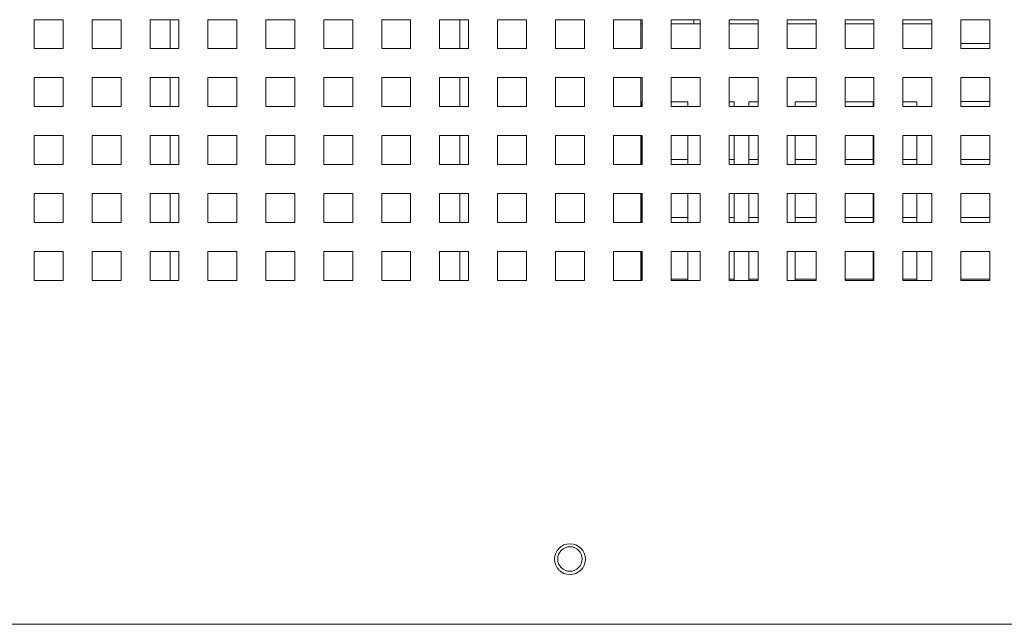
# Model space of a CAD drawing. Header units: inches. Extents: x 1 to 109, y 1 to 85.
# Tile 5 of 256: x 50.36 to 56.02, y 11.08 to 14.56. Entities that reach past the tile are written whole.
import ezdxf

# ---------------------------------------------------------------- set-up
doc = ezdxf.new("R2010")
doc.units = ezdxf.units.IN
doc.header["$MEASUREMENT"] = 0

msp = doc.modelspace()

# ---------------------------------------------------------------- linework, layer by layer
at = {"color": 7, "linetype": 'Continuous', "lineweight": 15, "ltscale": 5}
for p, q in [((50.6054, 14.5569), (50.4387, 14.5569)), ((50.4387, 14.5569), (50.4387, 14.3902)), ((50.6054, 14.3902), (50.6054, 14.5569)), ((50.9387, 14.5569), (50.7721, 14.5569)), ((50.7721, 14.5569), (50.7721, 14.3902)), ((50.9387, 14.3902), (50.9387, 14.5569)), ((51.2721, 14.5569), (51.1054, 14.5569)), ((51.1054, 14.5569), (51.1054, 14.3902)), ((51.2721, 14.3902), (51.2721, 14.5569)), ((51.6054, 14.5569), (51.4387, 14.5569)), ((51.4387, 14.5569), (51.4387, 14.3902)), ((51.6054, 14.3902), (51.6054, 14.5569)), ((51.9387, 14.5569), (51.7721, 14.5569)), ((51.7721, 14.5569), (51.7721, 14.3902)), ((51.9387, 14.3902), (51.9387, 14.5569)), ((52.2721, 14.5569), (52.1054, 14.5569)), ((52.1054, 14.5569), (52.1054, 14.3902)), ((52.2721, 14.3902), (52.2721, 14.5569)), ((52.6054, 14.5569), (52.4387, 14.5569)), ((52.4387, 14.5569), (52.4387, 14.3902)), ((52.6054, 14.3902), (52.6054, 14.5569)), ((52.9387, 14.5569), (52.7721, 14.5569)), ((52.7721, 14.5569), (52.7721, 14.3902)), ((52.8879, 14.5569), (52.8879, 14.3902)), ((52.9387, 14.3902), (52.9387, 14.5569)), ((53.2721, 14.5569), (53.1054, 14.5569)), ((53.1054, 14.5569), (53.1054, 14.3902)), ((53.2721, 14.3902), (53.2721, 14.5569)), ((53.6054, 14.5569), (53.4387, 14.5569)), ((53.4387, 14.5569), (53.4387, 14.3902)), ((53.6054, 14.3902), (53.6054, 14.5569)), ((53.9387, 14.5569), (53.7721, 14.5569)), ((53.7721, 14.5569), (53.7721, 14.3902)), ((53.9295, 14.5569), (53.9295, 14.3902)), ((53.9295, 14.5333), (53.9387, 14.5333)), ((53.9387, 14.3902), (53.9387, 14.5569)), ((54.2721, 14.5569), (54.1054, 14.5569)), ((54.1054, 14.5569), (54.1054, 14.3902)), ((54.1054, 14.5333), (54.2721, 14.5333)), ((54.2346, 14.5569), (54.2346, 14.5333)), ((54.2721, 14.3902), (54.2721, 14.5569)), ((54.6054, 14.5569), (54.4387, 14.5569)), ((54.4387, 14.5569), (54.4387, 14.3902)), ((54.4387, 14.5333), (54.6054, 14.5333)), ((54.6054, 14.3902), (54.6054, 14.5569)), ((54.9387, 14.5569), (54.7721, 14.5569)), ((54.7721, 14.5569), (54.7721, 14.3902)), ((54.7721, 14.5333), (54.9387, 14.5333)), ((54.9387, 14.3902), (54.9387, 14.5569)), ((55.2721, 14.5569), (55.1054, 14.5569)), ((55.1054, 14.5569), (55.1054, 14.3902)), ((55.1054, 14.5333), (55.2721, 14.5333)), ((55.2721, 14.3902), (55.2721, 14.5569)), ((55.6054, 14.5569), (55.4387, 14.5569)), ((55.4387, 14.5569), (55.4387, 14.3902)), ((55.4387, 14.5333), (55.6054, 14.5333)), ((55.6054, 14.3902), (55.6054, 14.5569)), ((55.9387, 14.5569), (55.7721, 14.5569)), ((55.7721, 14.5569), (55.7721, 14.3902)), ((55.9387, 14.3902), (55.9387, 14.5569)), ((55.7722, 14.4194), (55.7722, 14.3902)), ((55.9387, 14.4194), (55.7722, 14.4194)), ((50.4387, 14.3902), (50.6054, 14.3902)), ((50.7721, 14.3902), (50.9387, 14.3902)), ((51.1054, 14.3902), (51.2721, 14.3902)), ((51.4387, 14.3902), (51.6054, 14.3902)), ((51.7721, 14.3902), (51.9387, 14.3902)), ((52.1054, 14.3902), (52.2721, 14.3902)), ((52.4387, 14.3902), (52.6054, 14.3902)), ((52.7721, 14.3902), (52.9387, 14.3902)), ((53.1054, 14.3902), (53.2721, 14.3902)), ((53.4387, 14.3902), (53.6054, 14.3902)), ((53.7721, 14.3902), (53.9387, 14.3902)), ((54.1054, 14.3902), (54.2721, 14.3902)), ((54.4387, 14.3902), (54.6054, 14.3902)), ((54.7721, 14.3902), (54.9387, 14.3902)), ((55.1054, 14.3902), (55.2721, 14.3902)), ((55.4387, 14.3902), (55.6054, 14.3902)), ((55.7721, 14.3902), (55.9387, 14.3902)), ((50.6054, 14.2235), (50.4387, 14.2235)), ((50.4387, 14.2235), (50.4387, 14.0569)), ((50.6054, 14.0569), (50.6054, 14.2235)), ((50.9387, 14.2235), (50.7721, 14.2235)), ((50.7721, 14.2235), (50.7721, 14.0569)), ((50.9387, 14.0569), (50.9387, 14.2235)), ((51.1054, 14.2235), (51.1054, 14.0569)), ((51.2721, 14.2235), (51.1054, 14.2235)), ((51.2721, 14.0569), (51.2721, 14.2235)), ((51.6054, 14.2235), (51.4387, 14.2235)), ((51.4387, 14.2235), (51.4387, 14.0569)), ((51.6054, 14.0569), (51.6054, 14.2235)), ((51.9387, 14.2235), (51.7721, 14.2235)), ((51.7721, 14.2235), (51.7721, 14.0569)), ((51.9387, 14.0569), (51.9387, 14.2235)), ((52.2721, 14.2235), (52.1054, 14.2235)), ((52.1054, 14.2235), (52.1054, 14.0569)), ((52.2721, 14.0569), (52.2721, 14.2235)), ((52.6054, 14.2235), (52.4387, 14.2235)), ((52.4387, 14.2235), (52.4387, 14.0569)), ((52.6054, 14.0569), (52.6054, 14.2235)), ((52.9387, 14.2235), (52.7721, 14.2235)), ((52.7721, 14.2235), (52.7721, 14.0569)), ((52.8879, 14.2235), (52.8879, 14.0569)), ((52.9387, 14.0569), (52.9387, 14.2235)), ((53.2721, 14.2235), (53.1054, 14.2235)), ((53.1054, 14.2235), (53.1054, 14.0569)), ((53.2721, 14.0569), (53.2721, 14.2235)), ((53.6054, 14.2235), (53.4387, 14.2235)), ((53.4387, 14.2235), (53.4387, 14.0569)), ((53.6054, 14.0569), (53.6054, 14.2235)), ((53.9387, 14.2235), (53.7721, 14.2235)), ((53.7721, 14.2235), (53.7721, 14.0569)), ((53.9295, 14.2235), (53.9295, 14.0569)), ((53.9387, 14.0569), (53.9387, 14.2235)), ((54.2721, 14.2235), (54.1054, 14.2235)), ((54.1054, 14.2235), (54.1054, 14.0569)), ((54.2721, 14.0569), (54.2721, 14.2235)), ((54.6054, 14.2235), (54.4387, 14.2235)), ((54.4387, 14.2235), (54.4387, 14.0569)), ((54.6054, 14.0569), (54.6054, 14.2235)), ((54.9387, 14.2235), (54.7721, 14.2235)), ((54.7721, 14.2235), (54.7721, 14.0569)), ((54.9387, 14.0569), (54.9387, 14.2235)), ((55.2721, 14.2235), (55.1054, 14.2235)), ((55.1054, 14.2235), (55.1054, 14.0569)), ((55.2721, 14.0569), (55.2721, 14.2235)), ((55.6054, 14.2235), (55.4387, 14.2235)), ((55.4387, 14.2235), (55.4387, 14.0569)), ((55.6054, 14.0569), (55.6054, 14.2235)), ((55.9387, 14.2235), (55.7721, 14.2235)), ((55.7721, 14.2235), (55.7721, 14.0569)), ((55.9387, 14.0569), (55.9387, 14.2235)), ((50.4387, 14.0569), (50.6054, 14.0569)), ((50.7721, 14.0569), (50.9387, 14.0569)), ((51.1054, 14.0569), (51.2721, 14.0569)), ((51.4387, 14.0569), (51.6054, 14.0569)), ((51.7721, 14.0569), (51.9387, 14.0569)), ((52.1054, 14.0569), (52.2721, 14.0569)), ((52.4387, 14.0569), (52.6054, 14.0569)), ((52.7721, 14.0569), (52.9387, 14.0569)), ((53.1054, 14.0569), (53.2721, 14.0569)), ((53.4387, 14.0569), (53.6054, 14.0569)), ((53.7721, 14.0569), (53.9387, 14.0569)), ((53.9295, 14.0833), (53.9349, 14.0833)), ((53.9349, 14.0833), (53.9349, 14.0569)), ((54.1054, 14.0833), (54.2015, 14.0833)), ((54.1054, 14.0569), (54.2721, 14.0569)), ((54.1056, 14.0833), (54.1056, 14.0569)), ((54.2015, 14.0833), (54.2015, 14.0569)), ((54.4387, 14.0833), (54.4682, 14.0833)), ((54.4387, 14.0569), (54.6054, 14.0569)), ((54.4389, 14.0833), (54.4389, 14.0569)), ((54.4682, 14.0833), (54.4682, 14.0569)), ((54.5515, 14.0569), (54.5515, 14.0833)), ((54.5515, 14.0833), (54.6054, 14.0833)), ((54.7721, 14.0569), (54.9387, 14.0569)), ((54.8182, 14.0569), (54.8182, 14.0833)), ((54.8182, 14.0833), (54.9387, 14.0833)), ((55.1054, 14.0833), (55.2682, 14.0833)), ((55.1054, 14.0569), (55.2721, 14.0569)), ((55.1056, 14.0833), (55.1056, 14.0569)), ((55.2682, 14.0833), (55.2682, 14.0569)), ((55.4387, 14.0833), (55.5183, 14.0833)), ((55.4387, 14.0569), (55.6054, 14.0569)), ((55.4389, 14.0833), (55.4389, 14.0569)), ((55.5183, 14.0833), (55.5183, 14.0569)), ((55.7721, 14.0569), (55.9387, 14.0569)), ((55.7722, 14.086), (55.7722, 14.0569)), ((55.9387, 14.086), (55.7722, 14.086)), ((50.6054, 13.8902), (50.4387, 13.8902)), ((50.4387, 13.8902), (50.4387, 13.7235)), ((50.6054, 13.7235), (50.6054, 13.8902)), ((50.9387, 13.8902), (50.7721, 13.8902)), ((50.7721, 13.8902), (50.7721, 13.7235)), ((50.9387, 13.7235), (50.9387, 13.8902)), ((51.1054, 13.8902), (51.1054, 13.7235)), ((51.2721, 13.8902), (51.1054, 13.8902)), ((51.2721, 13.7235), (51.2721, 13.8902)), ((51.6054, 13.8902), (51.4387, 13.8902)), ((51.4387, 13.8902), (51.4387, 13.7235)), ((51.6054, 13.7235), (51.6054, 13.8902)), ((51.9387, 13.8902), (51.7721, 13.8902)), ((51.7721, 13.8902), (51.7721, 13.7235)), ((51.9387, 13.7235), (51.9387, 13.8902)), ((52.2721, 13.8902), (52.1054, 13.8902)), ((52.1054, 13.8902), (52.1054, 13.7235)), ((52.2721, 13.7235), (52.2721, 13.8902)), ((52.6054, 13.8902), (52.4387, 13.8902)), ((52.4387, 13.8902), (52.4387, 13.7235)), ((52.6054, 13.7235), (52.6054, 13.8902)), ((52.9387, 13.8902), (52.7721, 13.8902)), ((52.7721, 13.8902), (52.7721, 13.7235)), ((52.8879, 13.8902), (52.8879, 13.7235)), ((52.9387, 13.7235), (52.9387, 13.8902)), ((53.2721, 13.8902), (53.1054, 13.8902)), ((53.1054, 13.8902), (53.1054, 13.7235)), ((53.2721, 13.7235), (53.2721, 13.8902)), ((53.6054, 13.8902), (53.4387, 13.8902)), ((53.4387, 13.8902), (53.4387, 13.7235)), ((53.6054, 13.7235), (53.6054, 13.8902)), ((53.9387, 13.8902), (53.7721, 13.8902)), ((53.7721, 13.8902), (53.7721, 13.7235)), ((53.9295, 13.8902), (53.9295, 13.7235)), ((53.9349, 13.8902), (53.9349, 13.7235)), ((53.9387, 13.7235), (53.9387, 13.8902)), ((54.2721, 13.8902), (54.1054, 13.8902)), ((54.1054, 13.8902), (54.1054, 13.7235)), ((54.2015, 13.8902), (54.2015, 13.7235)), ((54.2721, 13.7235), (54.2721, 13.8902)), ((54.6054, 13.8902), (54.4387, 13.8902)), ((54.4387, 13.8902), (54.4387, 13.7235)), ((54.4682, 13.8902), (54.4682, 13.7235)), ((54.5515, 13.7235), (54.5515, 13.8902)), ((54.6054, 13.7235), (54.6054, 13.8902)), ((54.9387, 13.8902), (54.7721, 13.8902)), ((54.7721, 13.8902), (54.7721, 13.7235)), ((54.8182, 13.7235), (54.8182, 13.8902)), ((54.9387, 13.7235), (54.9387, 13.8902)), ((55.2721, 13.8902), (55.1054, 13.8902)), ((55.1054, 13.8902), (55.1054, 13.7235)), ((55.2682, 13.8902), (55.2682, 13.7235)), ((55.2721, 13.7235), (55.2721, 13.8902)), ((55.6054, 13.8902), (55.4387, 13.8902)), ((55.4387, 13.8902), (55.4387, 13.7235)), ((55.5183, 13.8902), (55.5183, 13.7235)), ((55.6054, 13.7235), (55.6054, 13.8902)), ((55.9387, 13.8902), (55.7721, 13.8902)), ((55.7721, 13.8902), (55.7721, 13.7235)), ((55.9387, 13.7235), (55.9387, 13.8902)), ((50.4387, 13.7235), (50.6054, 13.7235)), ((50.7721, 13.7235), (50.9387, 13.7235)), ((51.1054, 13.7235), (51.2721, 13.7235)), ((51.4387, 13.7235), (51.6054, 13.7235)), ((51.7721, 13.7235), (51.9387, 13.7235)), ((52.1054, 13.7235), (52.2721, 13.7235)), ((52.4387, 13.7235), (52.6054, 13.7235)), ((52.7721, 13.7235), (52.9387, 13.7235)), ((53.1054, 13.7235), (53.2721, 13.7235)), ((53.4387, 13.7235), (53.6054, 13.7235)), ((53.7721, 13.7235), (53.9387, 13.7235)), ((53.9349, 13.7527), (53.9295, 13.7527)), ((54.1054, 13.7235), (54.2721, 13.7235)), ((54.1056, 13.7527), (54.1056, 13.7235)), ((54.2015, 13.7527), (54.1056, 13.7527)), ((54.4387, 13.7235), (54.6054, 13.7235)), ((54.4389, 13.7527), (54.4389, 13.7235)), ((54.4682, 13.7527), (54.4389, 13.7527)), ((54.6054, 13.7527), (54.5515, 13.7527)), ((54.7721, 13.7235), (54.9387, 13.7235)), ((54.9387, 13.7527), (54.8182, 13.7527)), ((55.1054, 13.7235), (55.2721, 13.7235)), ((55.1056, 13.7527), (55.1056, 13.7235)), ((55.2682, 13.7527), (55.1056, 13.7527)), ((55.4387, 13.7235), (55.6054, 13.7235)), ((55.4389, 13.7527), (55.4389, 13.7235)), ((55.5183, 13.7527), (55.4389, 13.7527)), ((55.7721, 13.7235), (55.9387, 13.7235)), ((55.7722, 13.7527), (55.7722, 13.7235)), ((55.9387, 13.7527), (55.7722, 13.7527)), ((50.6054, 13.5569), (50.4387, 13.5569)), ((50.4387, 13.5569), (50.4387, 13.3902)), ((50.6054, 13.3902), (50.6054, 13.5569)), ((50.9387, 13.5569), (50.7721, 13.5569)), ((50.7721, 13.5569), (50.7721, 13.3902)), ((50.9387, 13.3902), (50.9387, 13.5569)), ((51.1054, 13.5569), (51.1054, 13.3902)), ((51.2721, 13.5569), (51.1054, 13.5569)), ((51.2721, 13.3902), (51.2721, 13.5569)), ((51.6054, 13.5569), (51.4387, 13.5569)), ((51.4387, 13.5569), (51.4387, 13.3902)), ((51.6054, 13.3902), (51.6054, 13.5569)), ((51.9387, 13.5569), (51.7721, 13.5569)), ((51.7721, 13.5569), (51.7721, 13.3902)), ((51.9387, 13.3902), (51.9387, 13.5569)), ((52.2721, 13.5569), (52.1054, 13.5569)), ((52.1054, 13.5569), (52.1054, 13.3902)), ((52.2721, 13.3902), (52.2721, 13.5569)), ((52.6054, 13.5569), (52.4387, 13.5569)), ((52.4387, 13.5569), (52.4387, 13.3902)), ((52.6054, 13.3902), (52.6054, 13.5569)), ((52.9387, 13.5569), (52.7721, 13.5569)), ((52.7721, 13.5569), (52.7721, 13.3902)), ((52.8879, 13.5569), (52.8879, 13.3902)), ((52.9387, 13.3902), (52.9387, 13.5569)), ((53.2721, 13.5569), (53.1054, 13.5569)), ((53.1054, 13.5569), (53.1054, 13.3902)), ((53.2721, 13.3902), (53.2721, 13.5569)), ((53.6054, 13.5569), (53.4387, 13.5569)), ((53.4387, 13.5569), (53.4387, 13.3902)), ((53.6054, 13.3902), (53.6054, 13.5569)), ((53.9387, 13.5569), (53.7721, 13.5569)), ((53.7721, 13.5569), (53.7721, 13.3902)), ((53.9295, 13.5569), (53.9295, 13.3902)), ((53.9349, 13.5569), (53.9349, 13.3902)), ((53.9387, 13.3902), (53.9387, 13.5569)), ((54.2721, 13.5569), (54.1054, 13.5569)), ((54.1054, 13.5569), (54.1054, 13.3902)), ((54.2015, 13.5569), (54.2015, 13.3902)), ((54.2721, 13.3902), (54.2721, 13.5569)), ((54.6054, 13.5569), (54.4387, 13.5569)), ((54.4387, 13.5569), (54.4387, 13.3902)), ((54.4682, 13.5569), (54.4682, 13.3902)), ((54.5515, 13.3902), (54.5515, 13.5569)), ((54.6054, 13.3902), (54.6054, 13.5569)), ((54.9387, 13.5569), (54.7721, 13.5569)), ((54.7721, 13.5569), (54.7721, 13.3902)), ((54.8182, 13.3902), (54.8182, 13.5569)), ((54.9387, 13.3902), (54.9387, 13.5569)), ((55.2721, 13.5569), (55.1054, 13.5569)), ((55.1054, 13.5569), (55.1054, 13.3902)), ((55.2682, 13.5569), (55.2682, 13.3902)), ((55.2721, 13.3902), (55.2721, 13.5569)), ((55.6054, 13.5569), (55.4387, 13.5569)), ((55.4387, 13.5569), (55.4387, 13.3902)), ((55.5183, 13.5569), (55.5183, 13.3902)), ((55.6054, 13.3902), (55.6054, 13.5569)), ((55.9387, 13.5569), (55.7721, 13.5569)), ((55.7721, 13.5569), (55.7721, 13.3902)), ((55.9387, 13.3902), (55.9387, 13.5569)), ((50.4387, 13.3902), (50.6054, 13.3902)), ((50.7721, 13.3902), (50.9387, 13.3902)), ((51.1054, 13.3902), (51.2721, 13.3902)), ((51.4387, 13.3902), (51.6054, 13.3902)), ((51.7721, 13.3902), (51.9387, 13.3902)), ((52.1054, 13.3902), (52.2721, 13.3902)), ((52.4387, 13.3902), (52.6054, 13.3902)), ((52.7721, 13.3902), (52.9387, 13.3902)), ((53.1054, 13.3902), (53.2721, 13.3902)), ((53.4387, 13.3902), (53.6054, 13.3902)), ((53.7721, 13.3902), (53.9387, 13.3902)), ((53.9349, 13.4194), (53.9295, 13.4194)), ((54.1054, 13.3902), (54.2721, 13.3902)), ((54.1056, 13.4194), (54.1056, 13.3902)), ((54.2015, 13.4194), (54.1056, 13.4194)), ((54.4387, 13.3902), (54.6054, 13.3902)), ((54.4389, 13.4194), (54.4389, 13.3902)), ((54.4682, 13.4194), (54.4389, 13.4194)), ((54.6054, 13.4194), (54.5515, 13.4194)), ((54.7721, 13.3902), (54.9387, 13.3902)), ((54.9387, 13.4194), (54.8182, 13.4194)), ((55.1054, 13.3902), (55.2721, 13.3902)), ((55.1056, 13.4194), (55.1056, 13.3902)), ((55.2682, 13.4194), (55.1056, 13.4194)), ((55.4387, 13.3902), (55.6054, 13.3902)), ((55.4389, 13.4194), (55.4389, 13.3902)), ((55.5183, 13.4194), (55.4389, 13.4194)), ((55.7721, 13.3902), (55.9387, 13.3902)), ((55.7722, 13.4194), (55.7722, 13.3902)), ((55.9387, 13.4194), (55.7722, 13.4194)), ((50.6054, 13.2235), (50.4387, 13.2235)), ((50.4387, 13.2235), (50.4387, 13.0569)), ((50.6054, 13.0569), (50.6054, 13.2235)), ((50.9387, 13.2235), (50.7721, 13.2235)), ((50.7721, 13.2235), (50.7721, 13.0569)), ((50.9387, 13.0569), (50.9387, 13.2235)), ((51.1054, 13.2235), (51.1054, 13.0569)), ((51.2721, 13.2235), (51.1054, 13.2235)), ((51.2721, 13.0569), (51.2721, 13.2235)), ((51.6054, 13.2235), (51.4387, 13.2235)), ((51.4387, 13.2235), (51.4387, 13.0569)), ((51.6054, 13.0569), (51.6054, 13.2235)), ((51.9387, 13.2235), (51.7721, 13.2235)), ((51.7721, 13.2235), (51.7721, 13.0569)), ((51.9387, 13.0569), (51.9387, 13.2235)), ((52.2721, 13.2235), (52.1054, 13.2235)), ((52.1054, 13.2235), (52.1054, 13.0569)), ((52.2721, 13.0569), (52.2721, 13.2235)), ((52.6054, 13.2235), (52.4387, 13.2235)), ((52.4387, 13.2235), (52.4387, 13.0569)), ((52.6054, 13.0569), (52.6054, 13.2235)), ((52.9387, 13.2235), (52.7721, 13.2235)), ((52.7721, 13.2235), (52.7721, 13.0569)), ((52.8879, 13.2235), (52.8879, 13.0569)), ((52.9387, 13.0569), (52.9387, 13.2235)), ((53.2721, 13.2235), (53.1054, 13.2235)), ((53.1054, 13.2235), (53.1054, 13.0569)), ((53.2721, 13.0569), (53.2721, 13.2235)), ((53.6054, 13.2235), (53.4387, 13.2235)), ((53.4387, 13.2235), (53.4387, 13.0569)), ((53.6054, 13.0569), (53.6054, 13.2235)), ((53.9387, 13.2235), (53.7721, 13.2235)), ((53.7721, 13.2235), (53.7721, 13.0569)), ((53.9295, 13.2235), (53.9295, 13.0569)), ((53.9349, 13.2235), (53.9349, 13.0569)), ((53.9387, 13.0569), (53.9387, 13.2235)), ((54.2721, 13.2235), (54.1054, 13.2235)), ((54.1054, 13.2235), (54.1054, 13.0569)), ((54.2015, 13.2235), (54.2015, 13.0569)), ((54.2721, 13.0569), (54.2721, 13.2235)), ((54.6054, 13.2235), (54.4387, 13.2235)), ((54.4387, 13.2235), (54.4387, 13.0569)), ((54.4682, 13.2235), (54.4682, 13.0569)), ((54.5515, 13.0569), (54.5515, 13.2235)), ((54.6054, 13.0569), (54.6054, 13.2235)), ((54.9387, 13.2235), (54.7721, 13.2235)), ((54.7721, 13.2235), (54.7721, 13.0569)), ((54.8182, 13.0569), (54.8182, 13.2235)), ((54.9387, 13.0569), (54.9387, 13.2235)), ((55.2721, 13.2235), (55.1054, 13.2235)), ((55.1054, 13.2235), (55.1054, 13.0569)), ((55.2682, 13.2235), (55.2682, 13.0569)), ((55.2721, 13.0569), (55.2721, 13.2235)), ((55.6054, 13.2235), (55.4387, 13.2235)), ((55.4387, 13.2235), (55.4387, 13.0569)), ((55.5183, 13.2235), (55.5183, 13.0569)), ((55.6054, 13.0569), (55.6054, 13.2235)), ((55.9387, 13.2235), (55.7721, 13.2235)), ((55.7721, 13.2235), (55.7721, 13.0569)), ((55.9387, 13.0569), (55.9387, 13.2235)), ((50.4387, 13.0569), (50.6054, 13.0569)), ((50.7721, 13.0569), (50.9387, 13.0569)), ((51.1054, 13.0569), (51.2721, 13.0569)), ((51.4387, 13.0569), (51.6054, 13.0569)), ((51.7721, 13.0569), (51.9387, 13.0569)), ((52.1054, 13.0569), (52.2721, 13.0569)), ((52.4387, 13.0569), (52.6054, 13.0569)), ((52.7721, 13.0569), (52.9387, 13.0569)), ((53.1054, 13.0569), (53.2721, 13.0569)), ((53.4387, 13.0569), (53.6054, 13.0569)), ((53.7721, 13.0569), (53.9387, 13.0569)), ((53.9349, 13.0635), (53.9295, 13.0635)), ((54.2015, 13.0635), (54.1054, 13.0635)), ((54.1054, 13.0569), (54.2721, 13.0569)), ((54.4682, 13.0635), (54.4387, 13.0635)), ((54.4387, 13.0569), (54.6054, 13.0569)), ((54.6054, 13.0635), (54.5515, 13.0635)), ((54.7721, 13.0569), (54.9387, 13.0569)), ((54.9387, 13.0635), (54.8182, 13.0635)), ((55.2682, 13.0635), (55.1054, 13.0635)), ((55.1054, 13.0569), (55.2721, 13.0569)), ((55.5183, 13.0635), (55.4387, 13.0635)), ((55.4387, 13.0569), (55.6054, 13.0569)), ((55.9387, 13.0635), (55.7721, 13.0635)), ((55.7721, 13.0569), (55.9387, 13.0569)), ((62.2765, 11.0777), (44.7676, 11.0777))]:
    msp.add_line(p, q, dxfattribs=at)
at = {"color": 8, "linetype": 'Continuous', "lineweight": 15, "ltscale": 5}
for p, q in [((51.2212, 14.3902), (51.2212, 14.5569)), ((51.2212, 14.0569), (51.2212, 14.2235)), ((51.2212, 13.7235), (51.2212, 13.8902)), ((51.2212, 13.3902), (51.2212, 13.5569)), ((51.2212, 13.0569), (51.2212, 13.2235))]:
    msp.add_line(p, q, dxfattribs=at)
at = {"color": 7, "linetype": 'Continuous', "lineweight": 15, "ltscale": 25}
for centre, radius in [((53.5221, 11.4525), 0.0888), ((53.5221, 11.4535), 0.0705)]:
    msp.add_circle(centre, radius, dxfattribs=at)

doc.saveas('drawing.dxf')
